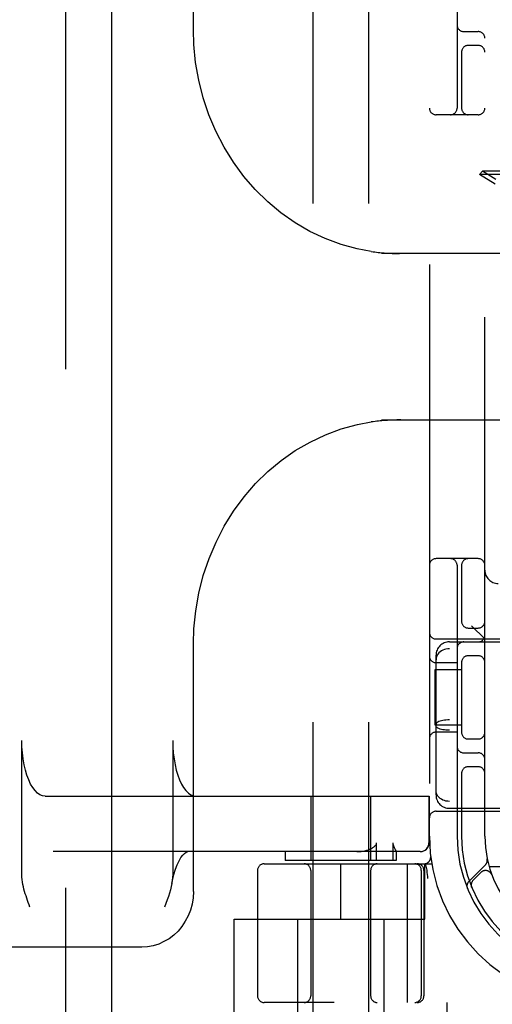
# Model space of a CAD drawing. Header units: inches. Extents: x 0 to 212, y 0 to 138.
# Tile 16 of 80: x 65.88 to 66.95, y 75.75 to 77.97. Entities that reach past the tile are written whole.
import ezdxf

# ---------------------------------------------------------------- set-up
doc = ezdxf.new("R2010")
doc.units = ezdxf.units.IN
doc.header["$LTSCALE"] = 11.6875
doc.header["$MEASUREMENT"] = 0
doc.linetypes.add('HIDDEN', pattern=[0.2, 0.1, -0.1])
doc.layers.add('DEFAULT_2', color=8, linetype='HIDDEN')
doc.layers.add('SECONDARY_DOOR_ASSEMBLY', color=7, linetype='CONTINUOUS')

msp = doc.modelspace()

# ---------------------------------------------------------------- linework, layer by layer
at = {"layer": 'DEFAULT_2', "color": 8, "linetype": 'HIDDEN'}
for p, q in [((66.804, 79.7543), (66.804, 74.7543)), ((66.5415, 78.7233), (66.5415, 75.2733)), ((66.6665, 78.7233), (66.6665, 75.2733)), ((66.2718, 77.9456), (66.2718, 78.5043)), ((66.8665, 78.3793), (66.8665, 77.7693)), ((66.929, 76.1293), (66.929, 78.3793)), ((66.8815, 77.9418), (66.914, 77.9418)), ((66.914, 77.9105), (66.8915, 77.9105)), ((66.8765, 77.8985), (66.8765, 77.7693)), ((66.914, 77.7543), (66.819, 77.7543)), ((66.9238, 77.627), (66.9167, 77.6199)), ((66.9521, 77.598), (66.9167, 77.6199)), ((67.2427, 77.6199), (66.9167, 77.6199)), ((66.9535, 77.6086), (66.9238, 77.627)), ((67.2357, 77.627), (66.9238, 77.627)), ((67.1735, 77.4418), (66.696, 77.4418)), ((66.7265, 77.4419), (66.7302, 77.4418)), ((66.7302, 77.4418), (66.7336, 77.4418)), ((66.7336, 77.4418), (66.7366, 77.4418)), ((66.7398, 77.4418), (66.7398, 77.4407)), ((66.696, 77.0668), (67.1735, 77.0668)), ((66.7269, 77.0666), (66.7225, 77.0665)), ((66.7309, 77.0667), (66.7269, 77.0666)), ((66.7345, 77.0667), (66.7309, 77.0667)), ((66.7378, 77.0668), (66.7345, 77.0667)), ((66.7398, 77.0679), (66.7398, 77.0668)), ((66.914, 76.7543), (66.819, 76.7543)), ((66.8665, 76.7393), (66.8665, 76.1293)), ((66.8765, 76.7393), (66.8765, 76.6101)), ((66.8915, 76.598), (66.914, 76.598)), ((66.929, 76.5733), (66.899, 76.6033)), ((66.2718, 76.0043), (66.2718, 76.5629)), ((66.819, 76.5733), (67.319, 76.5733)), ((66.849, 76.5668), (68.509, 76.5668)), ((66.819, 76.2219), (66.819, 76.5366)), ((68.509, 76.5511), (66.849, 76.5511)), ((66.914, 76.5355), (66.8915, 76.5355)), ((66.8665, 76.5199), (66.819, 76.5199)), ((66.8765, 76.5235), (66.8765, 76.3601)), ((66.8169, 76.3793), (66.8169, 76.5043)), ((66.817, 76.5043), (66.8765, 76.5043)), ((66.8765, 76.3793), (66.817, 76.3793)), ((68.509, 76.391), (66.849, 76.391)), ((66.8665, 76.3636), (66.819, 76.3636)), ((68.509, 76.3676), (66.849, 76.3676)), ((65.8851, 76.0428), (65.8851, 76.3443)), ((66.2253, 76.3443), (66.2253, 76.0428)), ((66.8915, 76.348), (66.914, 76.348)), ((66.8815, 76.3168), (66.914, 76.3168)), ((66.8765, 76.2735), (66.8765, 76.1293)), ((66.914, 76.2855), (66.8915, 76.2855)), ((65.9377, 76.2193), (66.8034, 76.2193)), ((66.5365, 76.2193), (66.5365, 76.0743)), ((66.6715, 76.2193), (66.6715, 76.0743)), ((66.803, 76.2193), (66.803, 76.1143)), ((66.8034, 76.2193), (66.8034, 76.1143)), ((68.509, 76.2074), (66.849, 76.2074)), ((66.819, 76.1853), (67.319, 76.1853)), ((66.849, 76.1918), (68.509, 76.1918)), ((66.685, 76.0743), (66.685, 76.1143)), ((66.7217, 76.1143), (66.7217, 76.0743)), ((66.7834, 76.0943), (65.9558, 76.0943)), ((66.479, 76.0943), (66.479, 76.0743)), ((66.729, 76.0944), (66.7289, 76.0943)), ((66.729, 76.0945), (66.729, 76.0743)), ((66.4315, 76.0668), (66.8092, 76.0668)), ((66.729, 76.0743), (66.479, 76.0743)), ((66.604, 75.9418), (66.604, 76.0668)), ((66.7538, 76.0668), (66.7538, 75.7543)), ((66.794, 75.9418), (66.794, 76.0668)), ((66.7987, 76.0527), (66.7953, 76.0672)), ((66.9304, 76.0645), (66.8928, 76.0269)), ((66.4165, 76.0518), (66.4165, 75.7693)), ((66.5365, 76.0518), (66.5365, 75.7693)), ((66.6715, 76.0518), (66.6715, 75.7693)), ((66.7858, 76.0518), (66.7858, 75.7693)), ((66.7915, 76.0518), (66.7915, 75.7693)), ((66.7987, 76.0527), (66.7988, 76.0522)), ((66.9201, 76.0472), (66.9028, 76.0298)), ((67.194, 76.0603), (66.9387, 76.0603)), ((66.9446, 76.0422), (66.9445, 76.0425)), ((66.8008, 76.0339), (66.8003, 76.0382)), ((66.9446, 76.0422), (66.9448, 76.0418)), ((66.8989, 76.015), (66.8994, 76.0137)), ((66.8994, 76.0137), (66.8994, 76.0137)), ((66.364, 75.6923), (66.364, 75.9418)), ((66.364, 75.9418), (66.794, 75.9418)), ((66.5065, 75.9418), (66.5065, 75.4993)), ((66.7015, 75.9418), (66.7015, 75.4993)), ((66.1555, 75.8793), (64.7706, 75.8793)), ((68.9265, 75.7543), (66.4315, 75.7543)), ((66.844, 75.6923), (66.844, 75.7543))]:
    msp.add_line(p, q, dxfattribs=at)
for points in [[(66.6726, 77.4464), (66.6412, 77.4522), (66.6047, 77.4622), (66.569, 77.4754), (66.5344, 77.4917), (66.5011, 77.511), (66.4694, 77.5332), (66.4394, 77.5581), (66.4115, 77.5856), (66.3857, 77.6155), (66.3622, 77.6475), (66.3412, 77.6815), (66.3227, 77.7172), (66.307, 77.7544), (66.2941, 77.7928), (66.2841, 77.8322), (66.277, 77.8723), (66.2729, 77.9128), (66.2718, 77.9457)], [(66.6726, 77.4464), (66.6769, 77.4458), (66.6811, 77.4452), (66.6851, 77.4447), (66.6888, 77.4443), (66.6924, 77.4439), (66.6958, 77.4436), (66.699, 77.4433), (66.7022, 77.4431), (66.7051, 77.4429), (66.708, 77.4427), (66.7107, 77.4425), (66.7133, 77.4424), (66.7158, 77.4423), (66.7181, 77.4422), (66.7204, 77.4421), (66.7225, 77.442), (66.7265, 77.4419)], [(66.7393, 77.4418), (66.7394, 77.4417), (66.7395, 77.4416), (66.7396, 77.4414), (66.7397, 77.4412), (66.7397, 77.441), (66.7398, 77.4407)], [(66.7225, 77.0665), (66.7202, 77.0664), (66.7177, 77.0663), (66.7152, 77.0662), (66.7125, 77.0661), (66.7097, 77.0659), (66.7067, 77.0658), (66.7036, 77.0656), (66.7003, 77.0653), (66.6969, 77.065), (66.6933, 77.0647), (66.6896, 77.0643), (66.6856, 77.0639), (66.6815, 77.0634), (66.6771, 77.0628), (66.6725, 77.0622)], [(66.7398, 77.0679), (66.7397, 77.0676), (66.7397, 77.0673), (66.7396, 77.0671), (66.7395, 77.0669), (66.7394, 77.0668), (66.7392, 77.0668)], [(66.2718, 76.5628), (66.2729, 76.5962), (66.2771, 76.6367), (66.2842, 76.6768), (66.2942, 76.7162), (66.3072, 76.7546), (66.323, 76.7918), (66.3414, 76.8275), (66.3625, 76.8615), (66.3861, 76.8935), (66.4119, 76.9234), (66.4399, 76.9508), (66.4699, 76.9757), (66.5016, 76.9979), (66.5348, 77.0171), (66.5694, 77.0334), (66.6051, 77.0465), (66.6417, 77.0564), (66.6726, 77.0622)], [(66.849, 76.5511), (66.8452, 76.5509), (66.8414, 76.5503), (66.8377, 76.5494), (66.8342, 76.548), (66.831, 76.5463), (66.828, 76.5442), (66.8254, 76.5418), (66.8231, 76.5392), (66.8214, 76.5363), (66.82, 76.5332), (66.8192, 76.53), (66.819, 76.5267)], [(66.849, 76.391), (66.8452, 76.3909), (66.8414, 76.3906), (66.8377, 76.3902), (66.8342, 76.3896), (66.831, 76.3889), (66.828, 76.3881), (66.8254, 76.3871), (66.8231, 76.386), (66.8214, 76.3848), (66.82, 76.3836), (66.8192, 76.3823), (66.819, 76.381)], [(66.849, 76.3676), (66.8452, 76.3677), (66.8414, 76.3679), (66.8377, 76.3683), (66.8342, 76.3689), (66.831, 76.3696), (66.828, 76.3705), (66.8254, 76.3715), (66.8231, 76.3726), (66.8214, 76.3737), (66.82, 76.375), (66.8192, 76.3763), (66.819, 76.3775)], [(65.9377, 76.2193), (65.9317, 76.2201), (65.926, 76.2224), (65.9203, 76.2263), (65.9148, 76.2316), (65.9097, 76.2384), (65.9049, 76.2465), (65.9005, 76.2559), (65.8965, 76.2663), (65.8931, 76.2778), (65.8903, 76.29), (65.888, 76.303), (65.8864, 76.3165), (65.8854, 76.3302), (65.8851, 76.3443)], [(66.2253, 76.3443), (66.2256, 76.3302), (66.2266, 76.3165), (66.2282, 76.303), (66.2305, 76.29), (66.2333, 76.2778), (66.2367, 76.2663), (66.2407, 76.2559), (66.2451, 76.2465), (66.2499, 76.2384), (66.255, 76.2316), (66.2605, 76.2263), (66.2662, 76.2224), (66.2719, 76.2201), (66.2779, 76.2193)], [(66.849, 76.2074), (66.8452, 76.2076), (66.8414, 76.2082), (66.8377, 76.2092), (66.8342, 76.2105), (66.831, 76.2123), (66.828, 76.2143), (66.8254, 76.2167), (66.8231, 76.2194), (66.8214, 76.2223), (66.82, 76.2253), (66.8192, 76.2286), (66.819, 76.2319)], [(66.6731, 76.1014), (66.6747, 76.1023), (66.6762, 76.1032), (66.6776, 76.1041), (66.6789, 76.1051), (66.6801, 76.106), (66.6812, 76.1071), (66.6822, 76.1081), (66.6831, 76.1092), (66.6839, 76.1104), (66.6845, 76.1116), (66.6848, 76.1129), (66.685, 76.1143)], [(66.7217, 76.1143), (66.7217, 76.1129), (66.7219, 76.1116), (66.7222, 76.1103), (66.7225, 76.1092), (66.7228, 76.1081), (66.7232, 76.1071), (66.7236, 76.1061), (66.724, 76.1051), (66.7245, 76.1041), (66.7249, 76.1032), (66.7254, 76.1023)], [(66.783, 76.0943), (66.7869, 76.0947), (66.7907, 76.0958), (66.7941, 76.0976), (66.7972, 76.1001), (66.7997, 76.1032), (66.8015, 76.1066), (66.8026, 76.1104), (66.803, 76.1143)], [(66.2233, 76.0228), (66.2246, 76.0294), (66.2277, 76.0425), (66.2314, 76.0544), (66.2354, 76.0648), (66.2396, 76.0737), (66.2439, 76.0809), (66.2481, 76.0865), (66.2519, 76.0904), (66.2553, 76.0928), (66.2579, 76.094), (66.2597, 76.0943)], [(66.6401, 76.0943), (66.6452, 76.0944), (66.6501, 76.0948), (66.6546, 76.0955), (66.6588, 76.0963), (66.6628, 76.0974), (66.6665, 76.0985), (66.6699, 76.0999), (66.6731, 76.1014)], [(66.7254, 76.1023), (66.7271, 76.099), (66.7274, 76.0982), (66.7278, 76.0975), (66.7281, 76.0968), (66.7284, 76.0961), (66.7286, 76.0956), (66.7288, 76.0951), (66.7289, 76.0946), (66.729, 76.0944)], [(65.9032, 75.9693), (65.9014, 75.9743), (65.8996, 75.9793), (65.8978, 75.9843), (65.8961, 75.9893), (65.8945, 75.9943), (65.8929, 75.9994), (65.8913, 76.0045), (65.8899, 76.0097), (65.8886, 76.0149), (65.8875, 76.0203), (65.8865, 76.0257), (65.8858, 76.0312), (65.8853, 76.0369), (65.8851, 76.0428)], [(66.2253, 76.0428), (66.225, 76.0363), (66.2244, 76.0296), (66.2233, 76.0228)], [(66.8003, 76.0382), (66.7998, 76.0427), (66.7993, 76.0474), (66.7988, 76.0522)], [(66.2233, 76.0228), (66.2219, 76.0156), (66.2201, 76.0084), (66.218, 76.0009), (66.2156, 75.9933), (66.2129, 75.9855), (66.2101, 75.9775), (66.2071, 75.9693)], [(66.2718, 76.0043), (66.2711, 75.9901), (66.2688, 75.9762), (66.2652, 75.9626), (66.2601, 75.9496), (66.2537, 75.9373), (66.2461, 75.9259), (66.2374, 75.9154), (66.2276, 75.9062), (66.217, 75.8981), (66.2056, 75.8914), (66.1936, 75.8861), (66.1812, 75.8823), (66.1684, 75.88), (66.1555, 75.8793)], [(66.8994, 76.0137), (66.8994, 76.0138), (66.8994, 76.0138), (66.8993, 76.014), (66.8992, 76.0142), (66.8992, 76.0144), (66.8991, 76.0147), (66.899, 76.0149), (66.8989, 76.0152), (66.8989, 76.0154), (66.8988, 76.0157), (66.8987, 76.016), (66.8987, 76.0162), (66.8986, 76.0165), (66.8986, 76.0168), (66.8985, 76.0171), (66.8985, 76.0174), (66.8985, 76.0175)]]:
    msp.add_lwpolyline(points, dxfattribs=at)
for centre, radius, start, end in [((66.8815, 77.9568), 0.015, 180, 270), ((66.914, 77.9268), 0.015, 0, 90), ((66.8915, 77.8955), 0.015, 90, 180), ((66.914, 77.8955), 0.015, 0, 90), ((66.819, 77.7693), 0.015, 180, 270), ((66.8515, 77.7693), 0.015, 270, 360), ((66.8915, 77.7693), 0.015, 180, 270), ((66.914, 77.7693), 0.015, 270, 360), ((66.819, 76.7393), 0.015, 90, 180), ((66.8515, 76.7393), 0.015, 0, 90), ((66.8915, 76.7393), 0.015, 90, 180), ((66.914, 76.7393), 0.015, 0, 90), ((66.959, 76.7283), 0.03, 180, 270), ((66.8915, 76.613), 0.015, 180, 270), ((66.914, 76.613), 0.015, 270, 360), ((66.819, 76.5883), 0.015, 180, 270), ((66.914, 76.5818), 0.015, 270, 360), ((66.849, 76.5368), 0.03, 90, 180), ((66.8815, 76.5518), 0.015, 90, 180), ((66.819, 76.5349), 0.015, 180, 270), ((66.8915, 76.5205), 0.015, 90, 180), ((66.914, 76.5205), 0.015, 0, 90), ((66.819, 76.3486), 0.015, 90, 180), ((66.8915, 76.363), 0.015, 180, 270), ((66.914, 76.363), 0.015, 270, 0), ((66.8815, 76.3318), 0.015, 180, 270), ((66.914, 76.3018), 0.015, 0, 90), ((66.8915, 76.2705), 0.015, 90, 180), ((66.914, 76.2705), 0.015, 0, 90), ((66.849, 76.2218), 0.03, 180, 270), ((66.819, 76.1703), 0.015, 90, 180), ((66.7834, 76.1143), 0.02, 270, 360), ((67.179, 76.1293), 0.375, 180, 270), ((67.179, 76.1293), 0.3125, 180, 270), ((67.179, 76.1293), 0.3025, 180, 270), ((67.179, 76.1293), 0.25, 180, 270), ((66.4315, 76.0518), 0.015, 90, 180), ((66.5215, 76.0518), 0.015, 0, 90), ((66.6865, 76.0518), 0.015, 90, 180), ((66.7708, 76.0518), 0.015, 0, 90), ((66.7765, 76.0518), 0.015, 0, 90), ((66.7919, 76.0818), 0.015, 270, 6.9957), ((66.9201, 76.0748), 0.0145, 315, 11.8855), ((66.9307, 76.0366), 0.015, 20.4747, 135), ((66.9031, 76.0167), 0.0145, 135, 202.1958), ((66.9134, 76.0192), 0.015, 135, 202.5046), ((66.4315, 75.7693), 0.015, 180, 270), ((66.5215, 75.7693), 0.015, 270, 360), ((66.6865, 75.7693), 0.015, 180, 270), ((66.7708, 75.7693), 0.015, 270, 360), ((66.7765, 75.7693), 0.015, 270, 360)]:
    msp.add_arc(centre, radius, start, end, dxfattribs=at)
at = {"layer": 'SECONDARY_DOOR_ASSEMBLY', "color": 8, "linetype": 'HIDDEN'}
msp.add_line((65.9835, 106.4003), (65.9835, 48.1083), dxfattribs=at)
at = {"layer": 'SECONDARY_DOOR_ASSEMBLY', "color": 3, "linetype": 'Continuous'}
msp.add_line((66.0875, 106.4003), (66.0875, 48.1083), dxfattribs=at)

doc.saveas('drawing.dxf')
